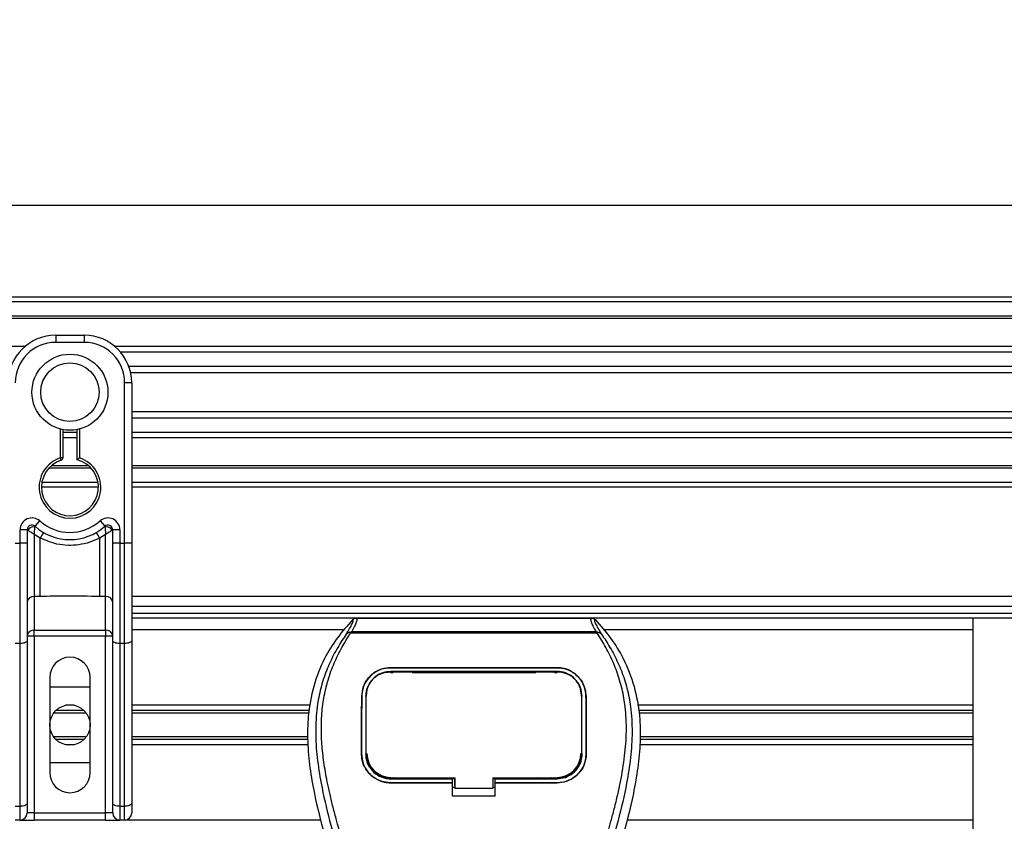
# Model space of a CAD drawing. Header units: millimetres. Extents: x 0 to 420, y 0 to 297.
# Tile 38 of 77: x 177 to 197, y 254 to 271. Entities that reach past the tile are written whole.
import ezdxf

# ---------------------------------------------------------------- set-up
doc = ezdxf.new("R2010")
doc.units = ezdxf.units.MM
doc.layers.add('QUOTE', color=174, linetype='Continuous')
doc.styles.add('SLDTEXTSTYLE3', font='TXT', dxfattribs={"width": 0.75})
doc.dimstyles.new('SLDDIMSTYLE0', dxfattribs={"dimtxt": 3, "dimasz": 3, "dimexe": 0, "dimexo": 0.0625, "dimgap": 0.75, "dimtad": 1, "dimlfac": 9.979656, "dimrnd": 1e-09, "dimzin": 12, "dimdsep": 46, "dimtxsty": 'SLDTEXTSTYLE3', "dimsah": 1, "dimcen": 0.09, "dimadec": 0, "dimazin": 3, "dimtfac": 1, "dimtdec": 3, "dimtofl": 0, "dimtmove": 0, "dimatfit": 3, "dimfxl": 0, "dimfrac": 2, "dimtolj": 1, "dimtzin": 12, "dimarcsym": 0})

# ---------------------------------------------------------------- blocks, each defined once
blk = doc.blocks.new('_D')
at = {"layer": 'QUOTE'}
for p, q in [((64.847, 258.179), (64.847, 269.127)), ((215.153, 258.179), (215.153, 269.127)), ((215.153, 267.127), (64.847, 267.127))]:
    blk.add_line(p, q, dxfattribs=at)
for points in [[(64.847, 267.127), (67.847, 266.627), (67.847, 267.627)], [(215.153, 267.127), (212.153, 267.627), (212.153, 266.627)]]:
    blk.add_solid(points, dxfattribs=at)
at = {"layer": 'QUOTE', "insert": (135.567, 270.994), "char_height": 3, "attachment_point": 1, "style": 'SLDTEXTSTYLE3'}
blk.add_mtext('1500', dxfattribs=at)

msp = doc.modelspace()

# ---------------------------------------------------------------- linework, layer by layer
at = {"color": 7, "linetype": 'Continuous', "lineweight": 25}
for p, q in [((215.1529, 265.1974), (64.8471, 265.1974)), ((215.1529, 265.0972), (64.8471, 265.0972)), ((215.1529, 264.7966), (64.8471, 264.7966)), ((215.1529, 264.7455), (64.8471, 264.7455)), ((177.2758, 264.3958), (177.2758, 264.2455)), ((177.2758, 264.3958), (177.8771, 264.3958)), ((177.8771, 264.3958), (177.8771, 264.2455)), ((176.6246, 264.1553), (103.3754, 264.1553)), ((177.8771, 264.2455), (177.2758, 264.2455)), ((215.1529, 264.1553), (178.5283, 264.1553)), ((215.1529, 264.039), (178.6437, 264.039)), ((215.1529, 263.7396), (178.8175, 263.7396)), ((215.1529, 263.6042), (178.8568, 263.6042)), ((178.7288, 260.0133), (178.7288, 263.3937)), ((178.8791, 263.3937), (178.7288, 263.3937)), ((178.8791, 263.3937), (178.8791, 262.5095)), ((215.1529, 262.7825), (178.8791, 262.7825)), ((215.1529, 262.6471), (178.8791, 262.6471)), ((178.8791, 262.5095), (178.8791, 261.8731)), ((177.376, 261.809), (177.376, 262.4166)), ((177.4261, 262.4053), (177.4261, 261.809)), ((177.7268, 262.3477), (177.4261, 262.3477)), ((177.7268, 262.2314), (177.4261, 262.2314)), ((177.7268, 261.7714), (177.7268, 262.4053)), ((177.7769, 262.4166), (177.7769, 261.809)), ((215.1529, 262.3477), (178.8791, 262.3477)), ((215.1529, 262.2314), (178.8791, 262.2314)), ((178.8791, 261.8731), (178.8791, 260.0133)), ((177.973, 261.6412), (177.1799, 261.6412)), ((177.4261, 261.809), (177.376, 261.809)), ((177.3915, 261.7613), (177.376, 261.809)), ((215.1529, 261.6412), (178.8791, 261.6412)), ((178.0246, 261.5901), (177.1283, 261.5901)), ((215.1529, 261.5901), (178.8791, 261.5901)), ((178.1693, 261.2895), (176.9836, 261.2895)), ((215.1529, 261.2895), (178.8791, 261.2895)), ((178.1777, 261.1893), (176.9752, 261.1893)), ((215.1529, 261.1893), (178.8791, 261.1893)), ((176.8416, 260.3677), (176.9418, 260.4797)), ((178.2111, 260.4797), (178.3113, 260.3677)), ((176.5243, 260.0133), (176.5243, 260.293)), ((176.6746, 260.293), (176.5243, 260.293)), ((176.6746, 260.293), (176.6746, 260.0133)), ((176.689, 260.2825), (176.6746, 260.2825)), ((176.9497, 260.1192), (176.8249, 260.195)), ((176.8249, 260.195), (176.8249, 258.8871)), ((178.328, 260.195), (178.2032, 260.1192)), ((178.328, 258.8871), (178.328, 260.195)), ((178.4783, 260.2825), (178.4639, 260.2825)), ((178.6286, 260.293), (178.4783, 260.293)), ((178.4783, 260.0133), (178.4783, 260.293)), ((178.6286, 260.293), (178.6286, 260.0133)), ((176.4241, 260.0133), (176.5243, 260.0133)), ((176.5243, 257.8959), (176.5243, 260.0133)), ((176.6746, 260.0133), (176.5243, 260.0133)), ((176.6746, 260.0133), (176.6746, 257.9594)), ((176.9497, 258.8871), (176.9497, 260.1192)), ((178.2032, 258.8871), (178.2032, 260.1192)), ((178.6286, 260.0133), (178.4783, 260.0133)), ((178.4783, 257.9594), (178.4783, 260.0133)), ((178.6286, 260.0133), (178.6286, 257.8959)), ((178.6286, 260.0133), (178.7288, 260.0133)), ((178.8791, 260.0133), (178.7288, 260.0133)), ((178.7288, 257.8959), (178.7288, 260.0133)), ((178.8791, 260.0133), (178.8791, 257.9594)), ((176.9497, 258.8871), (176.8249, 258.8871)), ((176.8249, 258.8871), (176.8249, 258.1777)), ((178.328, 258.8871), (178.2032, 258.8871)), ((178.328, 258.1777), (178.328, 258.8871)), ((211.4072, 258.8846), (178.8791, 258.8846)), ((178.8791, 258.6842), (211.3451, 258.6842)), ((178.8791, 258.5339), (211.3451, 258.5339)), ((196.6152, 258.4337), (178.8791, 258.4337)), ((183.6119, 258.432), (188.5756, 258.432)), ((211.3451, 258.4337), (196.6152, 258.4337)), ((196.6152, 258.4337), (196.6152, 253.9245)), ((176.8249, 258.1777), (178.328, 258.1777)), ((176.8249, 258.0546), (176.8249, 258.1777)), ((178.328, 258.1777), (178.328, 258.0546)), ((183.3449, 258.1831), (178.8791, 258.1831)), ((183.4907, 258.1115), (183.4812, 258.133)), ((188.6955, 258.1115), (183.4907, 258.1115)), ((183.5171, 258.1507), (188.6706, 258.1507)), ((188.7066, 258.1332), (188.6955, 258.1115)), ((196.6152, 258.1831), (188.8426, 258.1831)), ((176.5243, 257.8959), (176.4241, 257.8959)), ((176.5243, 254.4643), (176.5243, 257.8959)), ((176.8249, 258.0546), (176.6746, 258.0546)), ((176.6746, 257.9594), (176.6746, 254.5278)), ((176.8249, 258.0546), (176.8249, 254.3253)), ((178.328, 258.0546), (176.8249, 258.0546)), ((178.4783, 258.0546), (178.328, 258.0546)), ((178.328, 254.3253), (178.328, 258.0546)), ((178.4783, 254.5278), (178.4783, 257.9594)), ((178.7288, 257.8959), (178.6286, 257.8959)), ((178.6286, 257.8959), (178.6286, 254.4643)), ((178.7288, 254.4643), (178.7288, 257.8959)), ((178.8791, 257.9594), (178.8791, 254.5278)), ((184.3402, 257.3868), (187.8473, 257.3868)), ((184.3402, 257.3863), (184.3402, 257.3868)), ((187.8473, 257.3863), (184.3402, 257.3863)), ((187.8473, 257.3057), (184.3402, 257.3057)), ((184.3402, 257.2831), (184.3921, 257.2831)), ((184.3415, 257.2924), (184.3411, 257.2924)), ((184.7703, 257.3011), (184.4111, 257.3011)), ((184.7894, 257.2831), (187.3982, 257.2831)), ((187.7764, 257.3011), (187.4173, 257.3011)), ((187.7955, 257.2831), (187.8473, 257.2831)), ((187.8473, 257.3863), (187.8473, 257.3868)), ((177.1506, 257.1811), (177.1506, 255.177)), ((178.0023, 255.177), (178.0023, 257.1811)), ((177.1506, 256.9807), (178.0023, 256.9807)), ((183.8268, 256.8344), (183.8256, 256.8122)), ((188.3619, 256.8124), (188.3608, 256.8344)), ((183.7294, 256.7807), (183.729, 256.7807)), ((183.8261, 256.8113), (183.825, 256.7891)), ((188.3626, 256.7891), (188.3614, 256.8113)), ((188.4581, 256.7807), (188.4586, 256.7807)), ((177.9214, 256.4288), (177.2315, 256.4288)), ((177.8714, 256.4863), (177.2815, 256.4863)), ((177.6683, 256.5949), (177.4846, 256.5949)), ((182.644, 256.5949), (178.8791, 256.5949)), ((182.6241, 256.4863), (178.8791, 256.4863)), ((182.6136, 256.4288), (178.8791, 256.4288)), ((196.6152, 256.5949), (189.5435, 256.5949)), ((196.6152, 256.4863), (189.5634, 256.4863)), ((196.6152, 256.4288), (189.5739, 256.4288)), ((177.9214, 255.9294), (177.2315, 255.9294)), ((177.8714, 255.8718), (177.2815, 255.8718)), ((182.5925, 255.9294), (178.8791, 255.9294)), ((182.5911, 255.8718), (178.8791, 255.8718)), ((196.6152, 255.9294), (189.5951, 255.9294)), ((196.6152, 255.8718), (189.5965, 255.8718)), ((177.6683, 255.7632), (177.4846, 255.7632)), ((182.5953, 255.7632), (178.8791, 255.7632)), ((196.6152, 255.7632), (189.5922, 255.7632)), ((178.0023, 255.3774), (177.1506, 255.3774)), ((183.724, 255.578), (183.7235, 255.578)), ((183.822, 255.5689), (183.8223, 255.5684)), ((188.3652, 255.5684), (188.3655, 255.5689)), ((188.4636, 255.578), (188.464, 255.578)), ((184.3402, 255.045), (184.3402, 255.0651)), ((184.3402, 255.045), (185.6429, 255.045)), ((184.4196, 255.0497), (184.7618, 255.0497)), ((185.6429, 255.0492), (185.693, 255.0492)), ((185.6429, 254.9651), (185.6429, 255.045)), ((185.693, 254.9053), (185.693, 255.07)), ((185.693, 255.0651), (185.693, 254.8443)), ((186.4947, 255.0651), (187.8639, 255.0651)), ((186.4947, 255.0651), (186.4947, 254.8443)), ((186.4947, 255.0492), (186.5447, 255.0492)), ((186.5447, 255.045), (187.8473, 255.045)), ((186.5447, 254.9651), (186.5447, 255.045)), ((187.4257, 255.0497), (187.768, 255.0497)), ((187.8473, 255.045), (187.8473, 255.0651)), ((184.3402, 254.9602), (184.3402, 254.9598)), ((184.3402, 254.9602), (185.6429, 254.9602)), ((185.6429, 254.9598), (184.3402, 254.9598)), ((185.6429, 254.6808), (185.6429, 254.9598)), ((185.6429, 254.8648), (185.693, 254.8648)), ((185.693, 254.9053), (185.693, 254.8483)), ((185.693, 254.8443), (185.693, 254.8483)), ((185.693, 254.8443), (186.4947, 254.8443)), ((186.4947, 254.8648), (186.5447, 254.8648)), ((186.5447, 254.9602), (187.8473, 254.9602)), ((186.5447, 254.6808), (186.5447, 254.9598)), ((187.8473, 254.9598), (186.5447, 254.9598)), ((187.8473, 254.9602), (187.8473, 254.9598)), ((186.5447, 254.6808), (185.6429, 254.6808)), ((176.4241, 254.4643), (176.5243, 254.4643)), ((176.5243, 254.175), (176.5243, 254.4643)), ((176.6746, 254.5278), (176.6746, 254.3253)), ((178.4783, 254.3253), (178.4783, 254.5278)), ((178.6286, 254.4643), (178.7288, 254.4643)), ((178.6286, 254.4643), (178.6286, 254.175)), ((178.7288, 254.175), (178.7288, 254.4643)), ((178.8791, 254.5278), (178.8791, 254.3253)), ((176.5243, 254.175), (176.4241, 254.175)), ((176.5243, 254.175), (176.8249, 254.175)), ((176.8249, 254.3253), (176.6746, 254.3253)), ((176.8249, 254.3253), (176.8249, 254.175)), ((176.8249, 254.3253), (178.328, 254.3253)), ((178.328, 254.175), (176.8249, 254.175)), ((178.4783, 254.3253), (178.328, 254.3253)), ((178.328, 254.175), (178.328, 254.3253)), ((178.328, 254.175), (178.6286, 254.175)), ((178.7288, 254.175), (178.6286, 254.175)), ((182.8601, 254.175), (178.7288, 254.175)), ((196.6152, 254.175), (189.3274, 254.175))]:
    msp.add_line(p, q, dxfattribs=at)
at = {"color": 7, "linetype": 'Continuous', "lineweight": 25, "flags": 128}
for points in [[(176.6746, 257.9594), (176.6717, 257.947), (176.6632, 257.9351), (176.6493, 257.9241), (176.6306, 257.9145), (176.6078, 257.9066), (176.5818, 257.9007), (176.5536, 257.8971), (176.5243, 257.8959)], [(178.6286, 257.8959), (178.5993, 257.8971), (178.5711, 257.9007), (178.5451, 257.9066), (178.5223, 257.9145), (178.5036, 257.9241), (178.4897, 257.9351), (178.4812, 257.947), (178.4783, 257.9594)], [(178.8791, 257.9594), (178.8762, 257.947), (178.8677, 257.9351), (178.8538, 257.9241), (178.8351, 257.9145), (178.8123, 257.9066), (178.7863, 257.9007), (178.7581, 257.8971), (178.7288, 257.8959)], [(184.3288, 257.2924), (184.3402, 257.2924), (184.3411, 257.2924)], [(184.3237, 255.0651), (184.9862, 255.0651), (185.693, 255.0651)], [(176.6746, 254.5278), (176.6717, 254.5154), (176.6632, 254.5035), (176.6493, 254.4925), (176.6306, 254.4829), (176.6078, 254.475), (176.5818, 254.4691), (176.5536, 254.4655), (176.5243, 254.4643)], [(178.6286, 254.4643), (178.5993, 254.4655), (178.5711, 254.4691), (178.5451, 254.475), (178.5223, 254.4829), (178.5036, 254.4925), (178.4897, 254.5035), (178.4812, 254.5154), (178.4783, 254.5278)], [(178.8791, 254.5278), (178.8762, 254.5154), (178.8677, 254.5035), (178.8538, 254.4925), (178.8351, 254.4829), (178.8123, 254.475), (178.7863, 254.4691), (178.7581, 254.4655), (178.7288, 254.4643)]]:
    msp.add_lwpolyline(points, dxfattribs=at)
at = {"color": 7, "linetype": 'Continuous', "lineweight": 25}
for centre, radius in [((177.5764, 263.1933), 0.8022), ((177.5764, 263.1933), 0.617), ((177.5764, 256.1791), 0.4259)]:
    msp.add_circle(centre, radius, dxfattribs=at)
for centre, radius, start, end in [((177.2758, 263.3937), 1.002, 90, 180), ((177.8771, 263.3937), 1.002, 0, 90), ((177.2758, 263.3937), 0.8517, 90, 180), ((177.8771, 263.3937), 0.8517, 0, 90), ((177.5764, 261.1893), 0.6513, 107.92021, 72.07979), ((177.5764, 261.1893), 0.6012, 107.92021, 75.52249), ((177.376, 261.809), 0.0501, 287.92021, 0), ((176.7748, 260.293), 0.2505, 48.18969, 180), ((176.7748, 260.293), 0.1002, 48.18969, 180), ((176.7748, 260.293), 0.1002, 48.19069, 179.99948), ((177.5764, 261.1893), 1.1022, 228.18969, 311.81031), ((177.5764, 261.1893), 0.9519, 228.18969, 311.81031), ((178.3781, 260.293), 0.2505, 0, 131.81031), ((178.3781, 260.293), 0.1002, 0, 131.81031), ((178.3781, 260.293), 0.1002, 0.00052, 131.80931), ((176.806, 260.2253), 0.1302, 75.20753, 153.90631), ((177.5718, 259.7972), 0.7004, 141.32705, 152.63541), ((177.5811, 259.7972), 0.7004, 27.36459, 38.67295), ((178.3469, 260.2253), 0.1302, 26.09369, 104.79247), ((176.8126, 258.7489), 0.1388, 84.88893, 173.75645), ((178.3403, 258.7489), 0.1388, 6.24355, 95.11107), ((176.8126, 258.0395), 0.1388, 84.88893, 173.75645), ((178.3403, 258.0395), 0.1388, 6.24355, 95.11107), ((177.5764, 257.1811), 0.4259, 0, 180), ((184.3402, 255.5778), 0.5028, 180, 270), ((187.8473, 255.5778), 0.5028, 270, 0), ((177.5764, 255.177), 0.4259, 180, 0), ((176.5243, 254.3253), 0.1503, 270, 0), ((178.6286, 254.3253), 0.1503, 180, 270), ((178.7288, 254.3253), 0.1503, 270, 0)]:
    msp.add_arc(centre, radius, start, end, dxfattribs=at)
for points, knots in [([(177.7268, 261.7714), (177.7272, 261.7717), (177.728, 261.7723), (177.7341, 261.7771), (177.7435, 261.7842), (177.7569, 261.7944), (177.7687, 261.8031), (177.7757, 261.8082), (177.7767, 261.8089), (177.7769, 261.809)], [0, 0, 0, 0, 0.1619499, 0.3233619, 0.4972773, 0.7062892, 0.9573608, 0.9948044, 1, 1, 1, 1]), ([(176.8416, 260.3677), (176.8416, 260.3676), (176.8415, 260.3672), (176.8407, 260.3625), (176.8397, 260.3547), (176.8392, 260.3512)], [0, 0, 0, 0, 0.1978945, 0.6297578, 1, 1, 1, 1]), ([(178.3113, 260.3677), (178.3114, 260.3673), (178.3115, 260.3665), (178.3124, 260.3604), (178.3133, 260.3539), (178.3137, 260.3512)], [0, 0, 0, 0, 0.3358482, 0.722383, 1, 1, 1, 1]), ([(176.689, 260.2825), (176.6859, 260.2848), (176.6793, 260.2896), (176.6752, 260.2926), (176.6747, 260.2929), (176.6746, 260.293)], [0, 0, 0, 0, 0.3727547, 0.8035537, 1, 1, 1, 1]), ([(176.8249, 260.195), (176.8247, 260.1951), (176.8243, 260.1953), (176.8237, 260.1957), (176.8231, 260.1961), (176.8221, 260.1967), (176.8207, 260.1976), (176.8184, 260.199), (176.8149, 260.2011), (176.8095, 260.2044), (176.8012, 260.2096), (176.7877, 260.218), (176.7629, 260.2335), (176.7387, 260.249), (176.7102, 260.2678), (176.6981, 260.2762), (176.689, 260.2825)], [0, 0, 0, 0, 0.00419055, 0.00685655, 0.01050099, 0.01608276, 0.02463309, 0.03773692, 0.0578443, 0.08879626, 0.13682222, 0.21288297, 0.34057388, 0.61171574, 0.70987367, 1, 1, 1, 1]), ([(176.8249, 260.195), (176.8249, 260.1952), (176.825, 260.1958), (176.825, 260.1966), (176.8251, 260.1977), (176.8252, 260.1992), (176.8253, 260.2016), (176.8255, 260.2053), (176.8259, 260.2111), (176.8264, 260.2203), (176.8275, 260.2354), (176.8297, 260.2646), (176.8324, 260.2934), (176.8361, 260.3268), (176.8379, 260.3408), (176.8392, 260.3512)], [0, 0, 0, 0, 0.004266, 0.0088901, 0.0138063, 0.0214465, 0.0333306, 0.0518502, 0.0808258, 0.1265764, 0.2004509, 0.327518, 0.6126852, 0.71116, 1, 1, 1, 1]), ([(178.3137, 260.3512), (178.315, 260.3408), (178.3168, 260.3268), (178.3205, 260.2934), (178.3232, 260.2646), (178.3254, 260.2354), (178.3265, 260.2203), (178.327, 260.2111), (178.3274, 260.2053), (178.3276, 260.2016), (178.3277, 260.1992), (178.3278, 260.1977), (178.3279, 260.1966), (178.3279, 260.1958), (178.328, 260.1952), (178.328, 260.195)], [0, 0, 0, 0, 0.28884, 0.3873148, 0.672482, 0.7995491, 0.8734236, 0.9191742, 0.9481498, 0.9666694, 0.9785535, 0.9861937, 0.9911099, 0.995734, 1, 1, 1, 1]), ([(178.4639, 260.2825), (178.4548, 260.2762), (178.4427, 260.2678), (178.4142, 260.249), (178.39, 260.2335), (178.3652, 260.218), (178.3517, 260.2096), (178.3434, 260.2044), (178.338, 260.2011), (178.3345, 260.199), (178.3322, 260.1976), (178.3308, 260.1967), (178.3298, 260.1961), (178.3291, 260.1957), (178.3286, 260.1953), (178.3282, 260.1951), (178.328, 260.195)], [0, 0, 0, 0, 0.2901263, 0.3882843, 0.6594261, 0.787117, 0.8631778, 0.9112037, 0.9421557, 0.9622631, 0.9753669, 0.9839172, 0.989499, 0.9931435, 0.9958094, 1, 1, 1, 1]), ([(178.4783, 260.293), (178.4779, 260.2928), (178.4771, 260.2922), (178.4719, 260.2883), (178.4662, 260.2842), (178.4639, 260.2825)], [0, 0, 0, 0, 0.3336844, 0.7201517, 1, 1, 1, 1]), ([(178.2032, 260.1192), (178.1339, 260.0876), (177.9934, 260.0235), (177.767, 259.9727), (177.5341, 259.9597), (177.2538, 259.9903), (177.0654, 260.0701), (176.9497, 260.1192)], [0, 0, 0, 0, 0.1753478, 0.3555794, 0.5310184, 0.7118811, 1, 1, 1, 1]), ([(178.2032, 258.8871), (177.9691, 258.8917), (177.5512, 258.8998), (177.1334, 258.891), (176.9497, 258.8871)], [0, 0, 0, 0, 0.5602827, 1, 1, 1, 1]), ([(183.5395, 258.4012), (183.4262, 258.2741), (183.1997, 258.02), (182.9108, 257.549), (182.6971, 256.9961), (182.5901, 256.4003), (182.5798, 255.8233), (182.6308, 255.2761), (182.7528, 254.5798), (182.8864, 254.0739), (182.9732, 253.7452)], [0, 0, 0, 0, 0.1031683, 0.2062443, 0.3333907, 0.460684, 0.5714271, 0.6826455, 0.793763, 1, 1, 1, 1]), ([(183.4029, 258.0913), (183.4279, 258.1337), (183.478, 258.2189), (183.53, 258.3133), (183.5572, 258.3806), (183.5454, 258.3943), (183.5395, 258.4012)], [0, 0, 0, 0, 0.2487274, 0.4994989, 0.7492786, 1, 1, 1, 1]), ([(183.6119, 258.432), (183.6186, 258.4254), (183.632, 258.4121), (183.6175, 258.3511), (183.5807, 258.2661), (183.5382, 258.189), (183.5171, 258.1507)], [0, 0, 0, 0, 0.2575936, 0.5147329, 0.7591509, 1, 1, 1, 1]), ([(183.5395, 258.4012), (183.5444, 258.4058), (183.5543, 258.415), (183.5723, 258.4245), (183.5916, 258.4309), (183.6051, 258.4316), (183.6119, 258.432)], [0, 0, 0, 0, 0.2491591, 0.4999762, 0.7491747, 1, 1, 1, 1]), ([(188.6706, 258.1507), (188.6499, 258.1893), (188.6086, 258.2662), (188.5717, 258.351), (188.556, 258.412), (188.5691, 258.4253), (188.5756, 258.432)], [0, 0, 0, 0, 0.2424224, 0.4838284, 0.7414574, 1, 1, 1, 1]), ([(188.5756, 258.432), (188.5891, 258.4304), (188.6093, 258.4281), (188.6332, 258.4149), (188.6431, 258.4058), (188.6481, 258.4012)], [0, 0, 0, 0, 0.4987145, 0.7487494, 1, 1, 1, 1]), ([(188.6481, 258.4012), (188.6421, 258.3944), (188.63, 258.3808), (188.6565, 258.3143), (188.7084, 258.2201), (188.7592, 258.1344), (188.7846, 258.0913)], [0, 0, 0, 0, 0.2514408, 0.5015673, 0.7498635, 1, 1, 1, 1]), ([(188.6481, 258.4012), (188.7614, 258.2741), (188.9878, 258.02), (189.2767, 257.549), (189.4905, 256.9961), (189.5974, 256.4003), (189.6077, 255.8233), (189.5568, 255.2761), (189.4347, 254.5798), (189.3012, 254.0739), (189.2144, 253.7452)], [0, 0, 0, 0, 0.1031668, 0.2062413, 0.3333882, 0.460682, 0.5714255, 0.6826443, 0.7937622, 1, 1, 1, 1]), ([(183.4028, 258.0912), (183.3729, 258.0476), (183.2822, 257.9154), (183.1328, 257.6629), (182.977, 257.3237), (182.8575, 256.9535), (182.775, 256.5212), (182.7469, 256.0295), (182.7826, 255.4901), (182.8805, 254.8652), (183.0468, 254.1609), (183.311, 253.2202), (183.6062, 252.1176), (183.8907, 250.8442), (184.1048, 249.558), (184.2415, 248.2616), (184.257, 247.394), (184.2648, 246.9603)], [0, 0, 0, 0, 0.0171315, 0.0518789, 0.0867888, 0.1216172, 0.1567305, 0.2033881, 0.2503481, 0.2972709, 0.3674165, 0.4376773, 0.5502447, 0.6628473, 0.7753466, 0.8877074, 1, 1, 1, 1]), ([(184.4645, 246.9537), (184.4606, 247.2477), (184.4527, 247.8485), (184.3824, 248.7618), (184.2719, 249.6833), (184.135, 250.4837), (183.9945, 251.1652), (183.8697, 251.7093), (183.7334, 252.2499), (183.5829, 252.8086), (183.4534, 253.2683), (183.3579, 253.6012), (183.3096, 253.7707), (183.2643, 253.9305), (183.2249, 254.0697), (183.1863, 254.2091), (183.1519, 254.3395), (183.1164, 254.4783), (183.0838, 254.6117), (183.054, 254.7398), (183.0269, 254.8624), (182.982, 255.0796), (182.9294, 255.3829), (182.8845, 255.7835), (182.8723, 256.1745), (182.8966, 256.5639), (182.9644, 256.9445), (183.0738, 257.313), (183.2221, 257.6579), (183.3522, 257.8913), (183.4425, 258.0374), (183.475, 258.0874), (183.4907, 258.1115)], [0, 0, 0, 0, 0.0757702, 0.1548571, 0.2359051, 0.3148505, 0.3639911, 0.4151955, 0.4586591, 0.5076202, 0.5642678, 0.5817192, 0.5968623, 0.6096795, 0.624536, 0.6341631, 0.6469813, 0.6592987, 0.6711121, 0.6824202, 0.6932232, 0.7035232, 0.739704, 0.7727671, 0.8079075, 0.8413785, 0.8748477, 0.9102013, 0.9450667, 0.9801292, 0.9903909, 1, 1, 1, 1]), ([(183.4811, 258.1329), (183.4805, 258.1328), (183.4698, 258.1309), (183.4496, 258.125), (183.4232, 258.1114), (183.4096, 258.098), (183.4029, 258.0913)], [0, 0, 0, 0, 0.0200108, 0.3469957, 0.676674, 1, 1, 1, 1]), ([(183.4809, 258.1332), (183.4925, 258.1395), (183.5042, 258.1459), (183.5169, 258.1506), (183.5171, 258.1507)], [0, 0, 0, 0, 0.9812431, 1, 1, 1, 1]), ([(187.7231, 246.9537), (187.7303, 247.3612), (187.7448, 248.1762), (187.8708, 249.3929), (188.0448, 250.4628), (188.2411, 251.3896), (188.3832, 251.9741), (188.4828, 252.3564), (188.5295, 252.5318), (188.5754, 252.7009), (188.6211, 252.8663), (188.669, 253.0376), (188.7211, 253.2218), (188.7844, 253.4433), (188.8517, 253.6783), (188.9213, 253.9237), (188.9887, 254.1611), (189.058, 254.4234), (189.1256, 254.7003), (189.2058, 255.0708), (189.2799, 255.5166), (189.3195, 256.0468), (189.3012, 256.4559), (189.2579, 256.7496), (189.2193, 256.9372), (189.1695, 257.1256), (189.1106, 257.3048), (189.0411, 257.4814), (188.9642, 257.65), (188.8805, 257.8118), (188.79, 257.9668), (188.7286, 258.0609), (188.6955, 258.1115)], [0, 0, 0, 0, 0.1050162, 0.2100001, 0.3148093, 0.3841756, 0.4540228, 0.4697491, 0.4859574, 0.5007826, 0.5148922, 0.5301685, 0.5466097, 0.5642069, 0.5895177, 0.6096146, 0.6299353, 0.6531323, 0.6795668, 0.7034488, 0.7509822, 0.7962784, 0.8412589, 0.8577085, 0.8747396, 0.8922462, 0.9101144, 0.9261934, 0.9450023, 0.962977, 0.9800887, 1, 1, 1, 1]), ([(188.7847, 258.0912), (188.8147, 258.0476), (188.9054, 257.9154), (189.0548, 257.6629), (189.2105, 257.3237), (189.3301, 256.9535), (189.4125, 256.5212), (189.4407, 256.0295), (189.405, 255.4901), (189.3071, 254.8652), (189.1408, 254.1609), (188.8765, 253.2202), (188.5813, 252.1176), (188.2969, 250.8442), (188.0827, 249.558), (187.9461, 248.2616), (187.9305, 247.394), (187.9227, 246.9603)], [0, 0, 0, 0, 0.0171351, 0.0518824, 0.0867922, 0.1216204, 0.1567336, 0.2033911, 0.2503509, 0.2972735, 0.3674188, 0.4376794, 0.5502464, 0.6628485, 0.7753474, 0.8877078, 1, 1, 1, 1]), ([(188.6705, 258.1507), (188.6708, 258.1506), (188.6839, 258.1462), (188.6953, 258.1397), (188.7066, 258.1332)], [0, 0, 0, 0, 0.0189016, 1, 1, 1, 1]), ([(188.7846, 258.0913), (188.7779, 258.098), (188.7644, 258.1114), (188.7379, 258.125), (188.7178, 258.1309), (188.7071, 258.1328), (188.7065, 258.1329)], [0, 0, 0, 0, 0.3236146, 0.6535901, 0.9808697, 1, 1, 1, 1]), ([(183.729, 256.7807), (183.7367, 256.8517), (183.7522, 256.9937), (183.8656, 257.1798), (184.0306, 257.3169), (184.2014, 257.3798), (184.3063, 257.3851), (184.3402, 257.3868)], [0, 0, 0, 0, 0.2254673, 0.4508536, 0.6773692, 0.8959117, 1, 1, 1, 1]), ([(184.3402, 257.3863), (184.2753, 257.3803), (184.1456, 257.3681), (183.9711, 257.2746), (183.8313, 257.133), (183.7449, 256.9598), (183.7342, 256.8354), (183.7294, 256.7807)], [0, 0, 0, 0, 0.19866542, 0.3969886, 0.60422417, 0.82603869, 1, 1, 1, 1]), ([(184.3402, 257.3057), (184.2837, 257.3004), (184.1708, 257.2897), (184.0189, 257.2076), (183.8983, 257.0839), (183.8247, 256.9341), (183.8158, 256.8272), (183.8118, 256.7803)], [0, 0, 0, 0, 0.2000051, 0.3997225, 0.6073327, 0.8275308, 1, 1, 1, 1]), ([(184.3288, 257.2924), (184.2726, 257.2874), (184.1601, 257.2772), (184.0102, 257.1967), (183.8969, 257.0767), (183.8356, 256.9407), (183.8288, 256.8488), (183.8261, 256.8113)], [0, 0, 0, 0, 0.2128654, 0.4257218, 0.6387225, 0.8523499, 1, 1, 1, 1]), ([(187.8587, 257.2924), (187.8549, 257.2924), (187.454, 257.2919), (186.2815, 257.2925), (185.1129, 257.2925), (184.3415, 257.2924)], [0, 0, 0, 0, 0.0032392, 0.3420114, 1, 1, 1, 1]), ([(184.4111, 257.3011), (184.4166, 257.3006), (184.4266, 257.2998), (184.435, 257.2947), (184.4388, 257.2924)], [0, 0, 0, 0, 0.54423053, 1, 1, 1, 1]), ([(184.7421, 257.2924), (184.7471, 257.2952), (184.7559, 257.3001), (184.766, 257.3008), (184.7703, 257.3011)], [0, 0, 0, 0, 0.5788371, 1, 1, 1, 1]), ([(187.4173, 257.3011), (187.4227, 257.3006), (187.4328, 257.2998), (187.4412, 257.2947), (187.445, 257.2924)], [0, 0, 0, 0, 0.5420065, 1, 1, 1, 1]), ([(187.7482, 257.2924), (187.7533, 257.2952), (187.762, 257.3001), (187.7721, 257.3008), (187.7764, 257.3011)], [0, 0, 0, 0, 0.5782449, 1, 1, 1, 1]), ([(187.8473, 257.3868), (187.9124, 257.3807), (188.0424, 257.3686), (188.2175, 257.2745), (188.3573, 257.1323), (188.4432, 256.959), (188.4539, 256.835), (188.4586, 256.7807)], [0, 0, 0, 0, 0.1991311, 0.3979316, 0.6058895, 0.8273797, 1, 1, 1, 1]), ([(188.4581, 256.7807), (188.4504, 256.8517), (188.4348, 256.9937), (188.3214, 257.1797), (188.1564, 257.3167), (187.9857, 257.3794), (187.881, 257.3847), (187.8473, 257.3863)], [0, 0, 0, 0, 0.2256595, 0.4512475, 0.6779682, 0.8966264, 1, 1, 1, 1]), ([(188.3757, 256.7803), (188.3691, 256.8417), (188.356, 256.9646), (188.2582, 257.1259), (188.1158, 257.2447), (187.9681, 257.2995), (187.8772, 257.3041), (187.8473, 257.3057)], [0, 0, 0, 0, 0.2255211, 0.4509943, 0.6767202, 0.8940147, 1, 1, 1, 1]), ([(188.3614, 256.8113), (188.3557, 256.8668), (188.3441, 256.9777), (188.2561, 257.123), (188.1271, 257.2302), (187.9864, 257.285), (187.8945, 257.2903), (187.8587, 257.2924)], [0, 0, 0, 0, 0.2177322, 0.4355788, 0.6507548, 0.8640725, 1, 1, 1, 1]), ([(183.7235, 255.578), (183.7238, 255.6788), (183.7246, 255.9311), (183.7262, 256.3338), (183.7281, 256.6316), (183.729, 256.7807)], [0, 0, 0, 0, 0.249392, 0.6241438, 1, 1, 1, 1]), ([(183.7294, 256.7807), (183.7282, 256.5826), (183.7265, 256.2851), (183.7249, 255.8822), (183.7243, 255.6794), (183.724, 255.578)], [0, 0, 0, 0, 0.4985433, 0.7491675, 1, 1, 1, 1]), ([(183.8223, 255.5684), (183.8223, 255.5715), (183.8227, 255.7625), (183.8234, 256.0612), (183.8246, 256.4618), (183.8255, 256.6849), (183.8261, 256.8009), (183.8261, 256.8113)], [0, 0, 0, 0, 0.0075194, 0.4566651, 0.7153557, 0.9745252, 1, 1, 1, 1]), ([(188.3614, 256.8113), (188.3615, 256.8009), (188.3623, 256.6089), (188.3635, 256.3068), (188.3645, 255.9045), (188.365, 255.6837), (188.3652, 255.5715), (188.3652, 255.5684)], [0, 0, 0, 0, 0.0254662, 0.4713629, 0.7317873, 0.9924644, 1, 1, 1, 1]), ([(188.4636, 255.578), (188.4633, 255.6788), (188.4625, 255.9312), (188.4609, 256.3339), (188.459, 256.6316), (188.4581, 256.7807)], [0, 0, 0, 0, 0.2493778, 0.6241217, 1, 1, 1, 1]), ([(188.4586, 256.7807), (188.4598, 256.5826), (188.4615, 256.285), (188.4631, 255.8821), (188.4637, 255.6794), (188.464, 255.578)], [0, 0, 0, 0, 0.4985836, 0.7491897, 1, 1, 1, 1]), ([(184.3402, 254.9598), (184.271, 254.9666), (184.1327, 254.9802), (183.9482, 255.086), (183.8088, 255.2418), (183.734, 255.4157), (183.7265, 255.5313), (183.7235, 255.578)], [0, 0, 0, 0, 0.2134118, 0.4268173, 0.6404853, 0.8545743, 1, 1, 1, 1]), ([(183.724, 255.578), (183.7306, 255.5086), (183.7438, 255.3699), (183.85, 255.1846), (184.0066, 255.0448), (184.1801, 254.9708), (184.2947, 254.9633), (184.3402, 254.9602)], [0, 0, 0, 0, 0.2152728, 0.4305775, 0.6450792, 0.8589771, 1, 1, 1, 1]), ([(183.8082, 255.5778), (183.814, 255.5179), (183.8255, 255.3981), (183.9174, 255.2381), (184.0529, 255.1176), (184.2025, 255.054), (184.3012, 255.0475), (184.3402, 255.045)], [0, 0, 0, 0, 0.2155433, 0.4311178, 0.6459265, 0.8599501, 1, 1, 1, 1]), ([(183.8223, 255.5684), (183.8278, 255.5117), (183.8387, 255.3983), (183.9256, 255.247), (184.0536, 255.1332), (184.1946, 255.0735), (184.2872, 255.0675), (184.3237, 255.0651)], [0, 0, 0, 0, 0.2161227, 0.4322836, 0.6474825, 0.8614599, 1, 1, 1, 1]), ([(188.464, 255.578), (188.4574, 255.5086), (188.4442, 255.3698), (188.3379, 255.1843), (188.1812, 255.0445), (188.0076, 254.9704), (187.8929, 254.9628), (187.8473, 254.9598)], [0, 0, 0, 0, 0.2152168, 0.4304623, 0.6450993, 0.8590403, 1, 1, 1, 1]), ([(187.8473, 254.9602), (187.9165, 254.967), (188.0548, 254.9806), (188.239, 255.0864), (188.3784, 255.242), (188.4531, 255.4158), (188.4606, 255.5313), (188.4636, 255.578)], [0, 0, 0, 0, 0.2134298, 0.4268559, 0.6403481, 0.8544905, 1, 1, 1, 1]), ([(187.8473, 255.045), (187.907, 255.0508), (188.0264, 255.0625), (188.1855, 255.1538), (188.3057, 255.2881), (188.3702, 255.438), (188.3767, 255.5376), (188.3794, 255.5778)], [0, 0, 0, 0, 0.2134822, 0.4269583, 0.6406207, 0.8548221, 1, 1, 1, 1]), ([(187.8639, 255.0651), (187.92, 255.0706), (188.0323, 255.0816), (188.182, 255.1675), (188.2953, 255.294), (188.3565, 255.4356), (188.3627, 255.53), (188.3652, 255.5684)], [0, 0, 0, 0, 0.212876, 0.4257362, 0.6390345, 0.8533124, 1, 1, 1, 1]), ([(184.4196, 255.0497), (184.4165, 255.0524), (184.4113, 255.0569), (184.4057, 255.062), (184.4031, 255.0645), (184.4024, 255.0651)], [0, 0, 0, 0, 0.52171255, 0.87814343, 1, 1, 1, 1]), ([(184.455, 255.0651), (184.4541, 255.064), (184.4498, 255.0584), (184.4375, 255.0518), (184.4258, 255.0504), (184.4196, 255.0497)], [0, 0, 0, 0, 0.1064229, 0.5308645, 1, 1, 1, 1]), ([(184.7618, 255.0497), (184.7563, 255.0503), (184.7452, 255.0515), (184.7328, 255.0577), (184.7279, 255.0635), (184.7266, 255.0651)], [0, 0, 0, 0, 0.4233453, 0.8466836, 1, 1, 1, 1]), ([(184.779, 255.0651), (184.7783, 255.0645), (184.7755, 255.0617), (184.7698, 255.0566), (184.7646, 255.0521), (184.7618, 255.0497)], [0, 0, 0, 0, 0.1217656, 0.5374861, 1, 1, 1, 1]), ([(187.4257, 255.0497), (187.4226, 255.0524), (187.4174, 255.0569), (187.4118, 255.062), (187.4092, 255.0645), (187.4086, 255.0651)], [0, 0, 0, 0, 0.522407, 0.8793122, 1, 1, 1, 1]), ([(187.4611, 255.0651), (187.4602, 255.064), (187.4559, 255.0584), (187.4436, 255.0518), (187.4319, 255.0504), (187.4257, 255.0497)], [0, 0, 0, 0, 0.1058158, 0.5305457, 1, 1, 1, 1]), ([(187.768, 255.0497), (187.7624, 255.0503), (187.7513, 255.0515), (187.7389, 255.0577), (187.7341, 255.0635), (187.7328, 255.0651)], [0, 0, 0, 0, 0.4236642, 0.8473213, 1, 1, 1, 1]), ([(187.7851, 255.0651), (187.7844, 255.0645), (187.7816, 255.0617), (187.7759, 255.0566), (187.7707, 255.0521), (187.768, 255.0497)], [0, 0, 0, 0, 0.1204858, 0.5368121, 1, 1, 1, 1])]:
    msp.add_open_spline(points, degree=3, knots=knots, dxfattribs=at)

# ---------------------------------------------------------------- dimensions: what is measured, and where the dimension line sits
at = {"layer": 'QUOTE'}
dim = msp.add_linear_dim(base=(64.8471, 267.1272), p1=(215.1529, 256.1791), p2=(64.8471, 256.1791), dimstyle='SLDDIMSTYLE0', dxfattribs=at)
dim.commit()
dim.dimension.update_dxf_attribs({"geometry": '_D', "text_midpoint": (140, 267.1272), "dimtype": 160})

doc.saveas('drawing.dxf')
